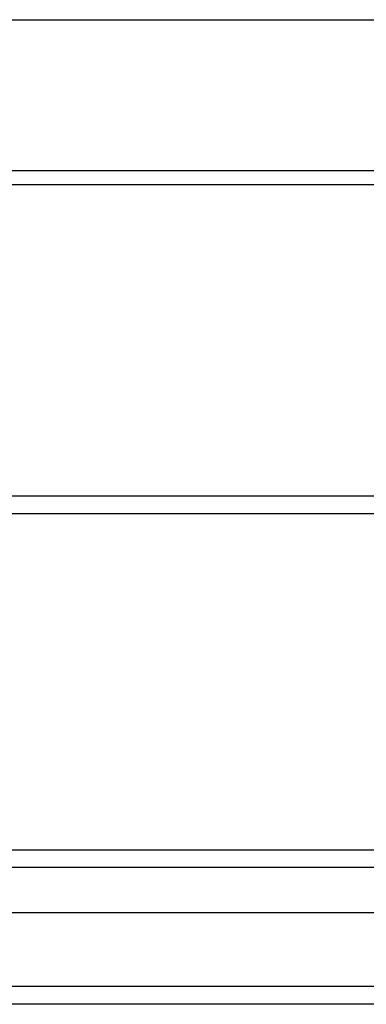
# Model space of a CAD drawing. Header units: inches. Extents: x 56.1 to 140.1, y 40.7 to 61.
# Tile 72 of 89: x 129.6 to 131.5, y 41.9 to 47.4. Entities that reach past the tile are written whole.
import ezdxf

# ---------------------------------------------------------------- set-up
doc = ezdxf.new("R2010")
doc.units = ezdxf.units.IN
doc.header["$MEASUREMENT"] = 0
doc.layers.add('Visible Edges(ANSI)', color=7, linetype='Continuous', lineweight=25)
doc.layers.add('Visible Tangent Edges(ANSI)', color=7, linetype='Continuous', lineweight=25)

msp = doc.modelspace()

# ---------------------------------------------------------------- linework, layer by layer
at = {"layer": 'Visible Edges(ANSI)'}
for p, q in [((138.5628, 46.4602), (98.9289, 46.4602)), ((105.6878, 44.6179), (133.9378, 44.6179)), ((98.9599, 42.734), (139.1657, 42.734)), ((139.3541, 42.3797), (98.7715, 42.3797)), ((139.9638, 41.8679), (98.9289, 41.8679))]:
    msp.add_line(p, q, dxfattribs=at)
at = {"layer": 'Visible Tangent Edges(ANSI)'}
for p, q in [((98.9289, 47.3848), (138.5628, 47.3848)), ((138.5628, 46.5386), (98.9289, 46.5386)), ((105.6878, 44.7169), (133.9378, 44.7169)), ((139.2957, 42.635), (98.8299, 42.635)), ((139.9638, 41.9669), (98.1618, 41.9669))]:
    msp.add_line(p, q, dxfattribs=at)

doc.saveas('drawing.dxf')
